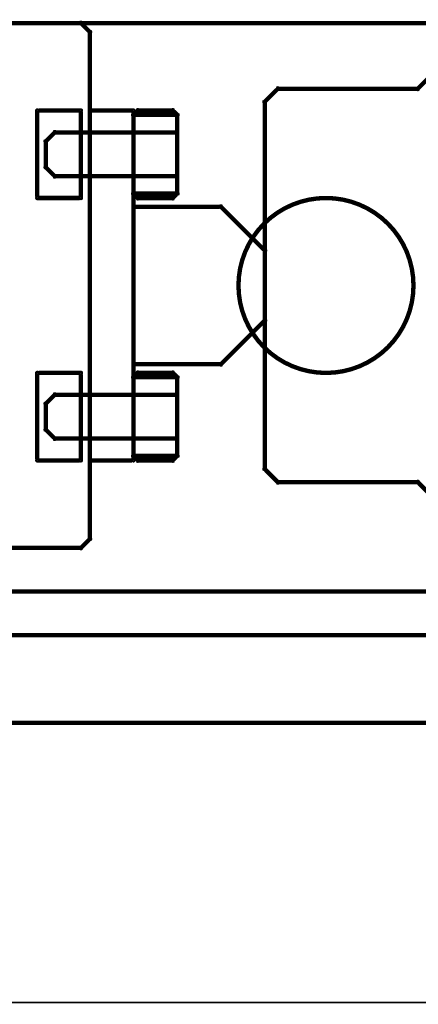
# Model space of a CAD drawing. Extents: x 178 to 725, y 26 to 878.
# Tile 83 of 93: x 594 to 640, y 470 to 582. Entities that reach past the tile are written whole.
import ezdxf

# ---------------------------------------------------------------- set-up
doc = ezdxf.new("R2010")
doc.units = 0
for name, color, linetype in [('DIMENSIONS', 2, 'CONTINUOUS'), ('DRAWING', 4, 'CONTINUOUS'), ('OUTLINES', 1, 'CONTINUOUS')]:
    doc.layers.add(name, color=color, linetype=linetype)

msp = doc.modelspace()

# ---------------------------------------------------------------- linework, layer by layer
at = {"layer": 'DIMENSIONS', "color": 94}
msp.add_lwpolyline([(661.8, 469.9, 0.1, 0.1, 1), (661.8, 470.1, 0, 0, 0), (661.8, 470, 0, 0, 0), (661.8, 470, 0.2, 0.2, 0), (461.1, 470, 0.2, 0.2, 0), (461.1, 470, 0, 0, 0), (461.1, 470, 0.1, 0.1, 0), (461.1, 470.1, 0.1, 0.1, 1), (461.1, 469.9, 0, 0, 0)], format="xyseb", dxfattribs=at)
at = {"layer": 'DRAWING', "color": 2}
for points in [[(242.5, 502, 0.5, 0.5, 0), (662.5, 502, 0, 0, 0), (662.5, 502, 0.3, 0.3, 0), (662.5, 501.9, 0.3, 0.3, 1), (662.5, 502.1, 0, 0, 0), (662.4, 502, 0.3, 0.3, 1), (662.6, 502, 0, 0, 0), (662.5, 502, 0, 0, 0), (662.5, 502, 0.5, 0.5, 0), (662.5, 582, 0, 0, 0), (662.5, 582, 0.3, 0.3, 0), (662.6, 582, 0.3, 0.3, 1), (662.4, 582, 0, 0, 0), (662.5, 581.9, 0.3, 0.3, 1), (662.5, 582.1, 0, 0, 0), (662.5, 582, 0, 0, 0), (662.5, 582, 0.5, 0.5, 0), (242.5, 582, 0, 0, 0)], [(242.5, 512, 0.5, 0.5, 0), (662.5, 512, 0, 0, 0), (662.5, 512, 0.3, 0.3, 0), (662.5, 511.9, 0.3, 0.3, 1), (662.5, 512.1, 0, 0, 0), (662.4, 512, 0.3, 0.3, 1), (662.6, 512, 0, 0, 0), (662.5, 512, 0, 0, 0), (662.5, 512, 0.5, 0.5, 0), (662.5, 517, 0, 0, 0), (662.5, 517, 0.3, 0.3, 0), (662.6, 517, 0.3, 0.3, 1), (662.4, 517, 0, 0, 0), (662.5, 516.9, 0.3, 0.3, 1), (662.5, 517.1, 0, 0, 0), (662.5, 517, 0, 0, 0), (662.5, 517, 0.5, 0.5, 0), (242.5, 517, 0, 0, 0)]]:
    msp.add_lwpolyline(points, format="xyseb", dxfattribs=at)
at = {"layer": 'OUTLINES', "color": 11}
for points in [[(573.5, 522, 0.5, 0.5, 0), (601.5, 522, 0, 0, 0), (601.5, 522, 0.3, 0.3, 0), (601.5, 521.9, 0.3, 0.3, 1), (601.5, 522.1, 0, 0, 0), (601.4, 522.1, 0.3, 0.3, 1), (601.6, 521.9, 0, 0, 0), (601.5, 522, 0, 0, 0), (601.5, 522, 0.5, 0.5, 0), (602.5, 523, 0, 0, 0), (602.5, 523, 0.3, 0.3, 0), (602.6, 522.9, 0.3, 0.3, 1), (602.4, 523.1, 0, 0, 0), (602.4, 523, 0.3, 0.3, 1), (602.6, 523, 0, 0, 0), (602.5, 523, 0, 0, 0), (602.5, 523, 0.5, 0.5, 0), (602.5, 581, 0, 0, 0), (602.5, 581, 0.3, 0.3, 0), (602.6, 581, 0.3, 0.3, 1), (602.4, 581, 0, 0, 0), (602.4, 580.9, 0.3, 0.3, 1), (602.6, 581.1, 0, 0, 0), (602.5, 581, 0, 0, 0), (602.5, 581, 0.5, 0.5, 0), (601.5, 582, 0.5, 0.5, 0), (601.5, 582, 0, 0, 0), (601.5, 582, 0.3, 0.3, 0), (601.6, 582.1, 0.3, 0.3, 1), (601.4, 581.9, 0, 0, 0), (601.5, 581.9, 0.3, 0.3, 1), (601.5, 582.1, 0, 0, 0), (601.5, 582, 0, 0, 0), (601.5, 582, 0.5, 0.5, 0), (573.5, 582, 0, 0, 0)], [(641.5, 528, 0.5, 0.5, 0), (640, 529.5, 0, 0, 0), (640, 529.5, 0.3, 0.3, 0), (639.9, 529.4, 0.3, 0.3, -1), (640.1, 529.6, 0, 0, 0), (640, 529.6, 0.3, 0.3, -1), (640, 529.4, 0, 0, 0), (640, 529.5, 0, 0, 0), (640, 529.5, 0.5, 0.5, 0), (624, 529.5, 0, 0, 0), (624, 529.5, 0.3, 0.3, 0), (624, 529.4, 0.3, 0.3, -1), (624, 529.6, 0, 0, 0), (624.1, 529.6, 0.3, 0.3, -1), (623.9, 529.4, 0, 0, 0), (624, 529.5, 0, 0, 0), (624, 529.5, 0.5, 0.5, 0), (622.5, 531, 0, 0, 0), (622.5, 531, 0.3, 0.3, 0), (622.4, 530.9, 0.3, 0.3, -1), (622.6, 531.1, 0, 0, 0), (622.6, 531, 0.3, 0.3, -1), (622.4, 531, 0, 0, 0), (622.5, 531, 0, 0, 0), (622.5, 531, 0.5, 0.5, 0), (622.5, 573, 0, 0, 0), (622.5, 573, 0.3, 0.3, 0), (622.4, 573, 0.3, 0.3, -1), (622.6, 573, 0, 0, 0), (622.6, 572.9, 0.3, 0.3, -1), (622.4, 573.1, 0, 0, 0), (622.5, 573, 0, 0, 0), (622.5, 573, 0.5, 0.5, 0), (624, 574.5, 0, 0, 0), (624, 574.5, 0.3, 0.3, 0), (623.9, 574.6, 0.3, 0.3, -1), (624.1, 574.4, 0, 0, 0), (624, 574.4, 0.3, 0.3, -1), (624, 574.6, 0, 0, 0), (624, 574.5, 0, 0, 0), (624, 574.5, 0.5, 0.5, 0), (640, 574.5, 0, 0, 0), (640, 574.5, 0.3, 0.3, 0), (640, 574.6, 0.3, 0.3, -1), (640, 574.4, 0, 0, 0), (640.1, 574.4, 0.3, 0.3, -1), (639.9, 574.6, 0, 0, 0), (640, 574.5, 0, 0, 0), (640, 574.5, 0.5, 0.5, 0), (641.5, 576, 0, 0, 0)]]:
    msp.add_lwpolyline(points, format="xyseb", dxfattribs=at)
for points in [[(601.5, 571.9, 0.3, 0.3, 1), (601.5, 572.1, 0, 0, 0), (601.5, 572, 0, 0, 0), (601.5, 572, 0.5, 0.5, 0), (596.5, 572, 0, 0, 0), (596.5, 572, 0.3, 0.3, 0), (596.5, 572.1, 0.3, 0.3, 1), (596.5, 571.9, 0, 0, 0), (596.6, 572, 0.3, 0.3, 1), (596.4, 572, 0, 0, 0), (596.5, 572, 0, 0, 0), (596.5, 572, 0.5, 0.5, 0), (596.5, 562, 0, 0, 0), (596.5, 562, 0.3, 0.3, 0), (596.4, 562, 0.3, 0.3, 1), (596.6, 562, 0, 0, 0), (596.5, 562.1, 0.3, 0.3, 1), (596.5, 561.9, 0, 0, 0), (596.5, 562, 0, 0, 0), (596.5, 562, 0.5, 0.5, 0), (601.5, 562, 0, 0, 0), (601.5, 562, 0.3, 0.3, 0), (601.5, 561.9, 0.3, 0.3, 1), (601.5, 562.1, 0, 0, 0), (601.4, 562, 0.3, 0.3, 1), (601.6, 562, 0, 0, 0), (601.5, 562, 0, 0, 0), (601.5, 562, 0.5, 0.5, 0), (601.5, 572, 0.5, 0.5, 0), (601.5, 572, 0, 0, 0), (601.5, 572, 0.3, 0.3, 0), (601.6, 572, 0.3, 0.3, 1), (601.4, 572, 0, 0, 0)], [(607.5, 571.9, 0.3, 0.3, 1), (607.5, 572.1, 0, 0, 0), (607.5, 572, 0, 0, 0), (607.5, 572, 0.5, 0.5, 0), (602.5, 572, 0, 0, 0), (602.5, 572, 0.3, 0.3, 0), (602.5, 572.1, 0.3, 0.3, 1), (602.5, 571.9, 0, 0, 0), (602.6, 572, 0.3, 0.3, 1), (602.4, 572, 0, 0, 0), (602.5, 572, 0, 0, 0), (602.5, 572, 0.5, 0.5, 0), (602.5, 532, 0, 0, 0), (602.5, 532, 0.3, 0.3, 0), (602.4, 532, 0.3, 0.3, 1), (602.6, 532, 0, 0, 0), (602.5, 532.1, 0.3, 0.3, 1), (602.5, 531.9, 0, 0, 0), (602.5, 532, 0, 0, 0), (602.5, 532, 0.5, 0.5, 0), (607.5, 532, 0, 0, 0), (607.5, 532, 0.3, 0.3, 0), (607.5, 531.9, 0.3, 0.3, 1), (607.5, 532.1, 0, 0, 0), (607.4, 532, 0.3, 0.3, 1), (607.6, 532, 0, 0, 0), (607.5, 532, 0, 0, 0), (607.5, 532, 0.5, 0.5, 0), (607.5, 572, 0.5, 0.5, 0), (607.5, 572, 0, 0, 0), (607.5, 572, 0.3, 0.3, 0), (607.6, 572, 0.3, 0.3, 1), (607.4, 572, 0, 0, 0)], [(608, 562.1, 0.3, 0.3, 1), (608, 561.9, 0, 0, 0), (608, 562, 0, 0, 0), (608, 562, 0.5, 0.5, 0), (612, 562, 0, 0, 0), (612, 562, 0.3, 0.3, 0), (612, 561.9, 0.3, 0.3, 1), (612, 562.1, 0, 0, 0), (611.9, 562.1, 0.3, 0.3, 1), (612.1, 561.9, 0, 0, 0), (612, 562, 0, 0, 0), (612, 562, 0.5, 0.5, 0), (612.5, 562.5, 0, 0, 0), (612.5, 562.5, 0.3, 0.3, 0), (612.6, 562.4, 0.3, 0.3, 1), (612.4, 562.6, 0, 0, 0), (612.4, 562.5, 0.3, 0.3, 1), (612.6, 562.5, 0, 0, 0), (612.5, 562.5, 0, 0, 0), (612.5, 562.5, 0.5, 0.5, 0), (612.5, 571.5, 0, 0, 0), (612.5, 571.5, 0.3, 0.3, 0), (612.6, 571.5, 0.3, 0.3, 1), (612.4, 571.5, 0, 0, 0), (612.4, 571.4, 0.3, 0.3, 1), (612.6, 571.6, 0, 0, 0), (612.5, 571.5, 0, 0, 0), (612.5, 571.5, 0.5, 0.5, 0), (612, 572, 0, 0, 0), (612, 572, 0.3, 0.3, 0), (612.1, 572.1, 0.3, 0.3, 1), (611.9, 571.9, 0, 0, 0), (612, 571.9, 0.3, 0.3, 1), (612, 572.1, 0, 0, 0), (612, 572, 0, 0, 0), (612, 572, 0.5, 0.5, 0), (608, 572, 0, 0, 0), (608, 572, 0.3, 0.3, 0), (608, 572.1, 0.3, 0.3, 1), (608, 571.9, 0, 0, 0), (608.1, 571.9, 0.3, 0.3, 1), (607.9, 572.1, 0, 0, 0), (608, 572, 0, 0, 0), (608, 572, 0.5, 0.5, 0), (607.5, 571.5, 0, 0, 0), (607.5, 571.5, 0.3, 0.3, 0), (607.4, 571.6, 0.3, 0.3, 1), (607.6, 571.4, 0, 0, 0), (607.6, 571.5, 0.3, 0.3, 1), (607.4, 571.5, 0, 0, 0), (607.5, 571.5, 0, 0, 0), (607.5, 571.5, 0.5, 0.5, 0), (607.5, 562.5, 0, 0, 0), (607.5, 562.5, 0.3, 0.3, 0), (607.4, 562.5, 0.3, 0.3, 1), (607.6, 562.5, 0, 0, 0), (607.6, 562.6, 0.3, 0.3, 1), (607.4, 562.4, 0, 0, 0), (607.5, 562.5, 0, 0, 0), (607.5, 562.5, 0.5, 0.5, 0), (608, 562, 0.5, 0.5, 0), (608, 562, 0, 0, 0), (608, 562, 0.3, 0.3, 0), (607.9, 561.9, 0.3, 0.3, 1), (608.1, 562.1, 0, 0, 0)], [(607.5, 569.6, 0.3, 0.3, 1), (607.5, 569.4, 0, 0, 0), (607.5, 569.5, 0, 0, 0), (607.5, 569.5, 0.5, 0.5, 0), (612.5, 569.5, 0, 0, 0), (612.5, 569.5, 0.3, 0.3, 0), (612.5, 569.4, 0.3, 0.3, 1), (612.5, 569.6, 0, 0, 0), (612.4, 569.5, 0.3, 0.3, 1), (612.6, 569.5, 0, 0, 0), (612.5, 569.5, 0, 0, 0), (612.5, 569.5, 0.5, 0.5, 0), (612.5, 571.5, 0, 0, 0), (612.5, 571.5, 0.3, 0.3, 0), (612.6, 571.5, 0.3, 0.3, 1), (612.4, 571.5, 0, 0, 0), (612.5, 571.4, 0.3, 0.3, 1), (612.5, 571.6, 0, 0, 0), (612.5, 571.5, 0, 0, 0), (612.5, 571.5, 0.5, 0.5, 0), (607.5, 571.5, 0, 0, 0), (607.5, 571.5, 0.3, 0.3, 0), (607.5, 571.6, 0.3, 0.3, 1), (607.5, 571.4, 0, 0, 0), (607.6, 571.5, 0.3, 0.3, 1), (607.4, 571.5, 0, 0, 0), (607.5, 571.5, 0, 0, 0), (607.5, 571.5, 0.5, 0.5, 0), (607.5, 569.5, 0.5, 0.5, 0), (607.5, 569.5, 0, 0, 0), (607.5, 569.5, 0.3, 0.3, 0), (607.4, 569.5, 0.3, 0.3, 1), (607.6, 569.5, 0, 0, 0)], [(607.5, 569.4, 0.3, 0.3, 1), (607.5, 569.6, 0, 0, 0), (607.5, 569.5, 0, 0, 0), (607.5, 569.5, 0.5, 0.5, 0), (598.5, 569.5, 0, 0, 0), (598.5, 569.5, 0.3, 0.3, 0), (598.5, 569.6, 0.3, 0.3, 1), (598.5, 569.4, 0, 0, 0), (598.6, 569.4, 0.3, 0.3, 1), (598.4, 569.6, 0, 0, 0), (598.5, 569.5, 0, 0, 0), (598.5, 569.5, 0.5, 0.5, 0), (597.5, 568.5, 0, 0, 0), (597.5, 568.5, 0.3, 0.3, 0), (597.4, 568.6, 0.3, 0.3, 1), (597.6, 568.4, 0, 0, 0), (597.6, 568.5, 0.3, 0.3, 1), (597.4, 568.5, 0, 0, 0), (597.5, 568.5, 0, 0, 0), (597.5, 568.5, 0.5, 0.5, 0), (597.5, 565.5, 0, 0, 0), (597.5, 565.5, 0.3, 0.3, 0), (597.4, 565.5, 0.3, 0.3, 1), (597.6, 565.5, 0, 0, 0), (597.6, 565.6, 0.3, 0.3, 1), (597.4, 565.4, 0, 0, 0), (597.5, 565.5, 0, 0, 0), (597.5, 565.5, 0.5, 0.5, 0), (598.5, 564.5, 0, 0, 0), (598.5, 564.5, 0.3, 0.3, 0), (598.4, 564.4, 0.3, 0.3, 1), (598.6, 564.6, 0, 0, 0), (598.5, 564.6, 0.3, 0.3, 1), (598.5, 564.4, 0, 0, 0), (598.5, 564.5, 0, 0, 0), (598.5, 564.5, 0.5, 0.5, 0), (607.5, 564.5, 0, 0, 0), (607.5, 564.5, 0.3, 0.3, 0), (607.5, 564.4, 0.3, 0.3, 1), (607.5, 564.6, 0, 0, 0), (607.4, 564.5, 0.3, 0.3, 1), (607.6, 564.5, 0, 0, 0), (607.5, 564.5, 0, 0, 0), (607.5, 564.5, 0.5, 0.5, 0), (607.5, 569.5, 0.5, 0.5, 0), (607.5, 569.5, 0, 0, 0), (607.5, 569.5, 0.3, 0.3, 0), (607.6, 569.5, 0.3, 0.3, 1), (607.4, 569.5, 0, 0, 0)], [(607.5, 562.6, 0.3, 0.3, 1), (607.5, 562.4, 0, 0, 0), (607.5, 562.5, 0, 0, 0), (607.5, 562.5, 0.5, 0.5, 0), (612.5, 562.5, 0, 0, 0), (612.5, 562.5, 0.3, 0.3, 0), (612.5, 562.4, 0.3, 0.3, 1), (612.5, 562.6, 0, 0, 0), (612.4, 562.5, 0.3, 0.3, 1), (612.6, 562.5, 0, 0, 0), (612.5, 562.5, 0, 0, 0), (612.5, 562.5, 0.5, 0.5, 0), (612.5, 564.5, 0, 0, 0), (612.5, 564.5, 0.3, 0.3, 0), (612.6, 564.5, 0.3, 0.3, 1), (612.4, 564.5, 0, 0, 0), (612.5, 564.4, 0.3, 0.3, 1), (612.5, 564.6, 0, 0, 0), (612.5, 564.5, 0, 0, 0), (612.5, 564.5, 0.5, 0.5, 0), (607.5, 564.5, 0, 0, 0), (607.5, 564.5, 0.3, 0.3, 0), (607.5, 564.6, 0.3, 0.3, 1), (607.5, 564.4, 0, 0, 0), (607.6, 564.5, 0.3, 0.3, 1), (607.4, 564.5, 0, 0, 0), (607.5, 564.5, 0, 0, 0), (607.5, 564.5, 0.5, 0.5, 0), (607.5, 562.5, 0.5, 0.5, 0), (607.5, 562.5, 0, 0, 0), (607.5, 562.5, 0.3, 0.3, 0), (607.4, 562.5, 0.3, 0.3, 1), (607.6, 562.5, 0, 0, 0)], [(629.5, 561.9, 0.3, 0.3, -1), (629.5, 562.1, 0, 0, 0), (629.5, 562, 0, 0, 0), (629.5, 562, 0.5, 0.5, -1), (629.5, 542, 0, 0, 0), (629.5, 542, 0.3, 0.3, 0), (629.5, 541.9, 0.3, 0.3, -1), (629.5, 542.1, 0, 0, 0), (629.5, 542.1, 0.3, 0.3, -1), (629.5, 541.9, 0, 0, 0), (629.5, 542, 0, 0, 0), (629.5, 542, 0.5, 0.5, -1), (629.5, 562, 0.5, 0.5, 0), (629.5, 562, 0, 0, 0), (629.5, 562, 0.3, 0.3, 0), (629.5, 562.1, 0.3, 0.3, -1), (629.5, 561.9, 0, 0, 0)], [(617.6, 561.1, 0.3, 0.3, 1), (617.4, 560.9, 0, 0, 0), (617.5, 561, 0, 0, 0), (617.5, 561, 0.5, 0.5, 0), (622.5, 556, 0, 0, 0), (622.5, 556, 0.3, 0.3, 0), (622.4, 555.9, 0.3, 0.3, 1), (622.6, 556.1, 0, 0, 0), (622.6, 556, 0.3, 0.3, 1), (622.4, 556, 0, 0, 0), (622.5, 556, 0, 0, 0), (622.5, 556, 0.5, 0.5, 0), (622.5, 548, 0, 0, 0), (622.5, 548, 0.3, 0.3, 0), (622.4, 548, 0.3, 0.3, 1), (622.6, 548, 0, 0, 0), (622.6, 547.9, 0.3, 0.3, 1), (622.4, 548.1, 0, 0, 0), (622.5, 548, 0, 0, 0), (622.5, 548, 0.5, 0.5, 0), (617.5, 543, 0, 0, 0), (617.5, 543, 0.3, 0.3, 0), (617.4, 543.1, 0.3, 0.3, 1), (617.6, 542.9, 0, 0, 0), (617.5, 542.9, 0.3, 0.3, 1), (617.5, 543.1, 0, 0, 0), (617.5, 543, 0, 0, 0), (617.5, 543, 0.5, 0.5, 0), (607.5, 543, 0, 0, 0), (607.5, 543, 0.3, 0.3, 0), (607.5, 543.1, 0.3, 0.3, 1), (607.5, 542.9, 0, 0, 0), (607.4, 543, 0.3, 0.3, 1), (607.6, 543, 0, 0, 0), (607.5, 543, 0, 0, 0), (607.5, 543, 0.5, 0.5, 0), (607.5, 561, 0, 0, 0), (607.5, 561, 0.3, 0.3, 0), (607.6, 561, 0.3, 0.3, 1), (607.4, 561, 0, 0, 0), (607.5, 561.1, 0.3, 0.3, 1), (607.5, 560.9, 0, 0, 0), (607.5, 561, 0, 0, 0), (607.5, 561, 0.5, 0.5, 0), (617.5, 561, 0.5, 0.5, 0), (617.5, 561, 0, 0, 0), (617.5, 561, 0.3, 0.3, 0), (617.5, 560.9, 0.3, 0.3, 1), (617.5, 561.1, 0, 0, 0)], [(601.5, 541.9, 0.3, 0.3, 1), (601.5, 542.1, 0, 0, 0), (601.5, 542, 0, 0, 0), (601.5, 542, 0.5, 0.5, 0), (596.5, 542, 0, 0, 0), (596.5, 542, 0.3, 0.3, 0), (596.5, 542.1, 0.3, 0.3, 1), (596.5, 541.9, 0, 0, 0), (596.6, 542, 0.3, 0.3, 1), (596.4, 542, 0, 0, 0), (596.5, 542, 0, 0, 0), (596.5, 542, 0.5, 0.5, 0), (596.5, 532, 0, 0, 0), (596.5, 532, 0.3, 0.3, 0), (596.4, 532, 0.3, 0.3, 1), (596.6, 532, 0, 0, 0), (596.5, 532.1, 0.3, 0.3, 1), (596.5, 531.9, 0, 0, 0), (596.5, 532, 0, 0, 0), (596.5, 532, 0.5, 0.5, 0), (601.5, 532, 0, 0, 0), (601.5, 532, 0.3, 0.3, 0), (601.5, 531.9, 0.3, 0.3, 1), (601.5, 532.1, 0, 0, 0), (601.4, 532, 0.3, 0.3, 1), (601.6, 532, 0, 0, 0), (601.5, 532, 0, 0, 0), (601.5, 532, 0.5, 0.5, 0), (601.5, 542, 0.5, 0.5, 0), (601.5, 542, 0, 0, 0), (601.5, 542, 0.3, 0.3, 0), (601.6, 542, 0.3, 0.3, 1), (601.4, 542, 0, 0, 0)], [(608, 532.1, 0.3, 0.3, 1), (608, 531.9, 0, 0, 0), (608, 532, 0, 0, 0), (608, 532, 0.5, 0.5, 0), (612, 532, 0, 0, 0), (612, 532, 0.3, 0.3, 0), (612, 531.9, 0.3, 0.3, 1), (612, 532.1, 0, 0, 0), (611.9, 532.1, 0.3, 0.3, 1), (612.1, 531.9, 0, 0, 0), (612, 532, 0, 0, 0), (612, 532, 0.5, 0.5, 0), (612.5, 532.5, 0, 0, 0), (612.5, 532.5, 0.3, 0.3, 0), (612.6, 532.4, 0.3, 0.3, 1), (612.4, 532.6, 0, 0, 0), (612.4, 532.5, 0.3, 0.3, 1), (612.6, 532.5, 0, 0, 0), (612.5, 532.5, 0, 0, 0), (612.5, 532.5, 0.5, 0.5, 0), (612.5, 541.5, 0, 0, 0), (612.5, 541.5, 0.3, 0.3, 0), (612.6, 541.5, 0.3, 0.3, 1), (612.4, 541.5, 0, 0, 0), (612.4, 541.4, 0.3, 0.3, 1), (612.6, 541.6, 0, 0, 0), (612.5, 541.5, 0, 0, 0), (612.5, 541.5, 0.5, 0.5, 0), (612, 542, 0, 0, 0), (612, 542, 0.3, 0.3, 0), (612.1, 542.1, 0.3, 0.3, 1), (611.9, 541.9, 0, 0, 0), (612, 541.9, 0.3, 0.3, 1), (612, 542.1, 0, 0, 0), (612, 542, 0, 0, 0), (612, 542, 0.5, 0.5, 0), (608, 542, 0, 0, 0), (608, 542, 0.3, 0.3, 0), (608, 542.1, 0.3, 0.3, 1), (608, 541.9, 0, 0, 0), (608.1, 541.9, 0.3, 0.3, 1), (607.9, 542.1, 0, 0, 0), (608, 542, 0, 0, 0), (608, 542, 0.5, 0.5, 0), (607.5, 541.5, 0, 0, 0), (607.5, 541.5, 0.3, 0.3, 0), (607.4, 541.6, 0.3, 0.3, 1), (607.6, 541.4, 0, 0, 0), (607.6, 541.5, 0.3, 0.3, 1), (607.4, 541.5, 0, 0, 0), (607.5, 541.5, 0, 0, 0), (607.5, 541.5, 0.5, 0.5, 0), (607.5, 532.5, 0, 0, 0), (607.5, 532.5, 0.3, 0.3, 0), (607.4, 532.5, 0.3, 0.3, 1), (607.6, 532.5, 0, 0, 0), (607.6, 532.6, 0.3, 0.3, 1), (607.4, 532.4, 0, 0, 0), (607.5, 532.5, 0, 0, 0), (607.5, 532.5, 0.5, 0.5, 0), (608, 532, 0.5, 0.5, 0), (608, 532, 0, 0, 0), (608, 532, 0.3, 0.3, 0), (607.9, 531.9, 0.3, 0.3, 1), (608.1, 532.1, 0, 0, 0)], [(607.5, 539.6, 0.3, 0.3, 1), (607.5, 539.4, 0, 0, 0), (607.5, 539.5, 0, 0, 0), (607.5, 539.5, 0.5, 0.5, 0), (612.5, 539.5, 0, 0, 0), (612.5, 539.5, 0.3, 0.3, 0), (612.5, 539.4, 0.3, 0.3, 1), (612.5, 539.6, 0, 0, 0), (612.4, 539.5, 0.3, 0.3, 1), (612.6, 539.5, 0, 0, 0), (612.5, 539.5, 0, 0, 0), (612.5, 539.5, 0.5, 0.5, 0), (612.5, 541.5, 0, 0, 0), (612.5, 541.5, 0.3, 0.3, 0), (612.6, 541.5, 0.3, 0.3, 1), (612.4, 541.5, 0, 0, 0), (612.5, 541.4, 0.3, 0.3, 1), (612.5, 541.6, 0, 0, 0), (612.5, 541.5, 0, 0, 0), (612.5, 541.5, 0.5, 0.5, 0), (607.5, 541.5, 0, 0, 0), (607.5, 541.5, 0.3, 0.3, 0), (607.5, 541.6, 0.3, 0.3, 1), (607.5, 541.4, 0, 0, 0), (607.6, 541.5, 0.3, 0.3, 1), (607.4, 541.5, 0, 0, 0), (607.5, 541.5, 0, 0, 0), (607.5, 541.5, 0.5, 0.5, 0), (607.5, 539.5, 0.5, 0.5, 0), (607.5, 539.5, 0, 0, 0), (607.5, 539.5, 0.3, 0.3, 0), (607.4, 539.5, 0.3, 0.3, 1), (607.6, 539.5, 0, 0, 0)], [(607.5, 539.4, 0.3, 0.3, 1), (607.5, 539.6, 0, 0, 0), (607.5, 539.5, 0, 0, 0), (607.5, 539.5, 0.5, 0.5, 0), (598.5, 539.5, 0, 0, 0), (598.5, 539.5, 0.3, 0.3, 0), (598.5, 539.6, 0.3, 0.3, 1), (598.5, 539.4, 0, 0, 0), (598.6, 539.4, 0.3, 0.3, 1), (598.4, 539.6, 0, 0, 0), (598.5, 539.5, 0, 0, 0), (598.5, 539.5, 0.5, 0.5, 0), (597.5, 538.5, 0, 0, 0), (597.5, 538.5, 0.3, 0.3, 0), (597.4, 538.6, 0.3, 0.3, 1), (597.6, 538.4, 0, 0, 0), (597.6, 538.5, 0.3, 0.3, 1), (597.4, 538.5, 0, 0, 0), (597.5, 538.5, 0, 0, 0), (597.5, 538.5, 0.5, 0.5, 0), (597.5, 535.5, 0, 0, 0), (597.5, 535.5, 0.3, 0.3, 0), (597.4, 535.5, 0.3, 0.3, 1), (597.6, 535.5, 0, 0, 0), (597.6, 535.6, 0.3, 0.3, 1), (597.4, 535.4, 0, 0, 0), (597.5, 535.5, 0, 0, 0), (597.5, 535.5, 0.5, 0.5, 0), (598.5, 534.5, 0, 0, 0), (598.5, 534.5, 0.3, 0.3, 0), (598.4, 534.4, 0.3, 0.3, 1), (598.6, 534.6, 0, 0, 0), (598.5, 534.6, 0.3, 0.3, 1), (598.5, 534.4, 0, 0, 0), (598.5, 534.5, 0, 0, 0), (598.5, 534.5, 0.5, 0.5, 0), (607.5, 534.5, 0, 0, 0), (607.5, 534.5, 0.3, 0.3, 0), (607.5, 534.4, 0.3, 0.3, 1), (607.5, 534.6, 0, 0, 0), (607.4, 534.5, 0.3, 0.3, 1), (607.6, 534.5, 0, 0, 0), (607.5, 534.5, 0, 0, 0), (607.5, 534.5, 0.5, 0.5, 0), (607.5, 539.5, 0.5, 0.5, 0), (607.5, 539.5, 0, 0, 0), (607.5, 539.5, 0.3, 0.3, 0), (607.6, 539.5, 0.3, 0.3, 1), (607.4, 539.5, 0, 0, 0)], [(607.5, 532.6, 0.3, 0.3, 1), (607.5, 532.4, 0, 0, 0), (607.5, 532.5, 0, 0, 0), (607.5, 532.5, 0.5, 0.5, 0), (612.5, 532.5, 0, 0, 0), (612.5, 532.5, 0.3, 0.3, 0), (612.5, 532.4, 0.3, 0.3, 1), (612.5, 532.6, 0, 0, 0), (612.4, 532.5, 0.3, 0.3, 1), (612.6, 532.5, 0, 0, 0), (612.5, 532.5, 0, 0, 0), (612.5, 532.5, 0.5, 0.5, 0), (612.5, 534.5, 0, 0, 0), (612.5, 534.5, 0.3, 0.3, 0), (612.6, 534.5, 0.3, 0.3, 1), (612.4, 534.5, 0, 0, 0), (612.5, 534.4, 0.3, 0.3, 1), (612.5, 534.6, 0, 0, 0), (612.5, 534.5, 0, 0, 0), (612.5, 534.5, 0.5, 0.5, 0), (607.5, 534.5, 0, 0, 0), (607.5, 534.5, 0.3, 0.3, 0), (607.5, 534.6, 0.3, 0.3, 1), (607.5, 534.4, 0, 0, 0), (607.6, 534.5, 0.3, 0.3, 1), (607.4, 534.5, 0, 0, 0), (607.5, 534.5, 0, 0, 0), (607.5, 534.5, 0.5, 0.5, 0), (607.5, 532.5, 0.5, 0.5, 0), (607.5, 532.5, 0, 0, 0), (607.5, 532.5, 0.3, 0.3, 0), (607.4, 532.5, 0.3, 0.3, 1), (607.6, 532.5, 0, 0, 0)]]:
    msp.add_lwpolyline(points, format="xyseb", close=True, dxfattribs=at)

doc.saveas('drawing.dxf')
